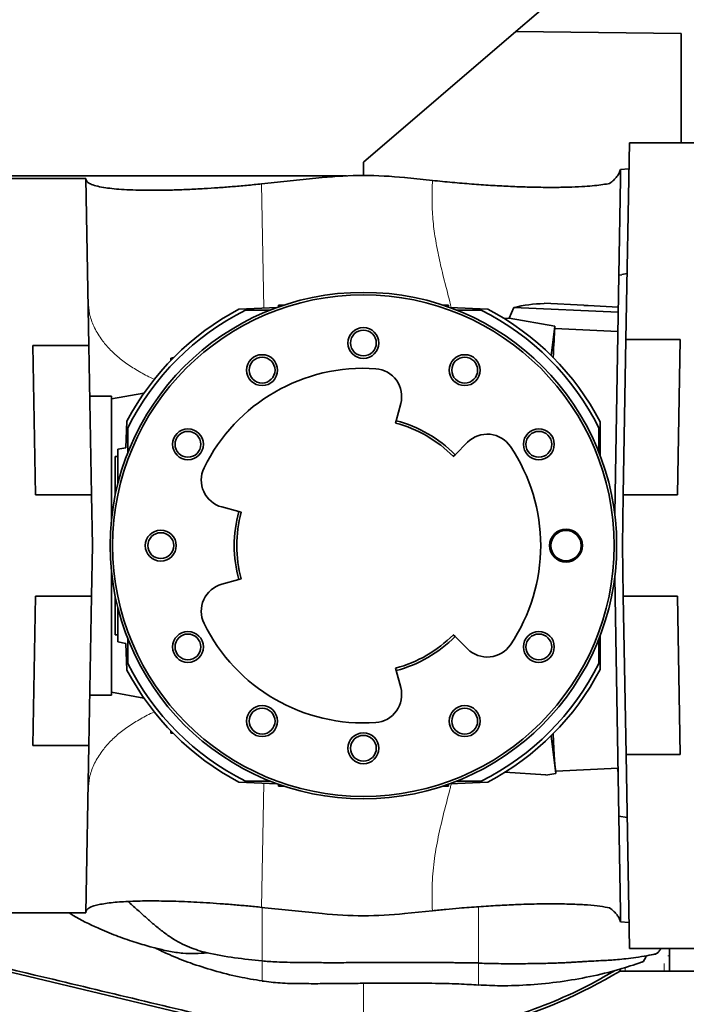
# Model space of a CAD drawing. Header units: millimetres. Extents: x 0 to 11920, y 0 to 8400.
# Tile 4 of 58: x 2617 to 2880, y 1274 to 1663. Entities that reach past the tile are written whole.
import ezdxf

# ---------------------------------------------------------------- set-up
doc = ezdxf.new("R2010")
doc.units = ezdxf.units.MM
doc.header["$LTSCALE"] = 20

msp = doc.modelspace()

# ---------------------------------------------------------------- linework, layer by layer
at = {"color": 7, "linetype": 'Continuous', "lineweight": 35}
for p, q in [((2812.89, 1658.5), (2878.21, 1714.51)), ((2812.89, 1658.5), (2752.71, 1606.89)), ((2812.89, 1658.5), (2878.21, 1657.72)), ((2878.21, 1657.72), (2878.21, 1614.51)), ((2856.38, 1536.84), (2857.73, 1614.51)), ((2898.21, 1614.51), (2857.73, 1614.51)), ((2752.71, 1606.89), (2752.71, 1601.65)), ((2857.55, 1604.26), (2854.2, 1604.05)), ((2854.2, 1604.05), (2854.23, 1600.16)), ((2746.09, 1601.51), (2592.32, 1601.51)), ((2606.71, 1600.51), (2643.18, 1600.51)), ((2643.18, 1600.51), (2644.33, 1534.47)), ((2736.41, 1600.81), (2712.52, 1598.33)), ((2779.96, 1599.67), (2769, 1600.81)), ((2854.23, 1600.16), (2853.57, 1562.27)), ((2856.83, 1562.92), (2854.71, 1562.54)), ((2851.93, 1468), (2853.57, 1562.27)), ((2853.57, 1562.27), (2854.71, 1562.47)), ((2854.71, 1562.47), (2854.71, 1562.54)), ((2824.04, 1551.24), (2824.03, 1551.07)), ((2839.71, 1550.42), (2824.04, 1551.24)), ((2718.62, 1549.53), (2703.56, 1548.87)), ((2715.95, 1548.51), (2706.16, 1548.51)), ((2719.14, 1550.51), (2719.2, 1549.73)), ((2719.74, 1549.95), (2719.14, 1550.51)), ((2721.48, 1550.51), (2719.14, 1550.51)), ((2786.27, 1550.51), (2783.93, 1550.51)), ((2785.67, 1549.95), (2786.27, 1550.51)), ((2786.27, 1550.51), (2786.22, 1549.73)), ((2801.85, 1548.87), (2786.79, 1549.53)), ((2799.26, 1548.51), (2789.46, 1548.51)), ((2812.09, 1549.53), (2810.26, 1545.25)), ((2812.09, 1549.53), (2853.32, 1547.63)), ((2839.71, 1550.37), (2839.71, 1550.42)), ((2808.39, 1545.12), (2810.26, 1545.25)), ((2810.26, 1545.25), (2828.28, 1542.16)), ((2826.79, 1530.63), (2828.28, 1542.16)), ((2828.28, 1542.16), (2828.26, 1541.19)), ((2828.26, 1541.19), (2853.18, 1540.08)), ((2856.38, 1536.84), (2855.31, 1475.51)), ((2856.38, 1536.84), (2877.78, 1536.84)), ((2877.78, 1536.84), (2876.71, 1475.51)), ((2644.33, 1534.47), (2622.18, 1534.47)), ((2623.21, 1475.51), (2622.18, 1534.47)), ((2645.36, 1475.51), (2644.33, 1534.47)), ((2676.71, 1529.51), (2676.69, 1528.67)), ((2677.73, 1529.73), (2676.71, 1529.51)), ((2677.16, 1529.15), (2676.71, 1529.51)), ((2653.21, 1514.51), (2644.68, 1514.51)), ((2666.05, 1515.69), (2653.21, 1513.43)), ((2653.21, 1514.51), (2653.21, 1465.5)), ((2767.46, 1511.57), (2765.69, 1504.83)), ((2659.35, 1504.66), (2658.89, 1494.1)), ((2765.43, 1503.87), (2765.69, 1504.83)), ((2659.71, 1502.06), (2659.71, 1492.27)), ((2845.71, 1492.27), (2845.71, 1502.06)), ((2846.21, 1504.38), (2846.21, 1490.98)), ((2655.71, 1493.54), (2658.89, 1494.1)), ((2655.71, 1489.72), (2655.71, 1493.54)), ((2788.93, 1491.42), (2793.88, 1496.32)), ((2655.71, 1490.71), (2654.71, 1490.71)), ((2654.71, 1475.41), (2654.71, 1490.71)), ((2655.71, 1479.82), (2655.71, 1489.72)), ((2788.93, 1491.42), (2788.22, 1490.71)), ((2623.21, 1475.51), (2645.36, 1475.51)), ((2645.36, 1475.51), (2645.71, 1455.51)), ((2854.96, 1455.51), (2855.31, 1475.51)), ((2876.71, 1475.51), (2855.31, 1475.51)), ((2703.5, 1468.93), (2696.78, 1470.77)), ((2703.5, 1468.93), (2704.47, 1468.67)), ((2645.71, 1455.51), (2645.36, 1435.51)), ((2855.31, 1435.51), (2854.96, 1455.51)), ((2653.21, 1445.53), (2653.21, 1396.51)), ((2704.47, 1442.36), (2703.5, 1442.09)), ((2853.57, 1348.68), (2851.93, 1443.03)), ((2696.78, 1440.26), (2703.5, 1442.09)), ((2622.18, 1376.56), (2623.21, 1435.51)), ((2645.36, 1435.51), (2623.21, 1435.51)), ((2645.36, 1435.51), (2644.33, 1376.56)), ((2654.71, 1420.31), (2654.71, 1435.61)), ((2855.31, 1435.51), (2876.71, 1435.51)), ((2855.31, 1435.51), (2856.4, 1372.99)), ((2876.71, 1435.51), (2877.8, 1372.99)), ((2655.71, 1421.31), (2655.71, 1431.2)), ((2655.71, 1420.31), (2654.71, 1420.31)), ((2655.71, 1417.48), (2655.71, 1421.31)), ((2788.22, 1420.32), (2788.93, 1419.61)), ((2793.88, 1414.71), (2788.93, 1419.61)), ((2846.21, 1420.05), (2846.21, 1406.65)), ((2658.89, 1416.92), (2655.71, 1417.48)), ((2658.89, 1416.92), (2659.35, 1406.37)), ((2659.71, 1418.76), (2659.71, 1408.96)), ((2845.71, 1408.96), (2845.71, 1418.76)), ((2765.69, 1406.19), (2765.43, 1407.16)), ((2765.69, 1406.19), (2767.46, 1399.46)), ((2644.68, 1396.51), (2653.21, 1396.51)), ((2653.21, 1397.6), (2666.05, 1395.34)), ((2676.69, 1382.36), (2676.71, 1381.51)), ((2677.16, 1381.88), (2676.71, 1381.51)), ((2677.73, 1381.3), (2676.71, 1381.51)), ((2826.79, 1380.4), (2828.71, 1365.51)), ((2622.18, 1376.56), (2644.33, 1376.56)), ((2644.33, 1376.56), (2643.18, 1310.51)), ((2857.73, 1296.51), (2856.4, 1372.99)), ((2877.8, 1372.99), (2856.4, 1372.99)), ((2824.7, 1364.97), (2808.61, 1366.04)), ((2824.71, 1364.85), (2824.7, 1364.97)), ((2824.71, 1364.85), (2828.71, 1365.51)), ((2828.71, 1366.41), (2853.24, 1367.7)), ((2828.71, 1365.51), (2828.71, 1366.55)), ((2703.56, 1362.16), (2718.62, 1361.5)), ((2706.16, 1362.51), (2715.95, 1362.51)), ((2719.14, 1360.51), (2719.2, 1361.3)), ((2719.74, 1361.07), (2719.14, 1360.51)), ((2785.67, 1361.07), (2786.27, 1360.51)), ((2786.27, 1360.51), (2786.22, 1361.3)), ((2786.79, 1361.5), (2801.85, 1362.16)), ((2789.46, 1362.51), (2799.26, 1362.51)), ((2719.14, 1360.51), (2721.48, 1360.51)), ((2783.93, 1360.51), (2786.27, 1360.51)), ((2853.57, 1348.68), (2856.83, 1348.11)), ((2853.57, 1348.68), (2854.23, 1310.87)), ((2401.46, 1337.78), (2707.12, 1264.74)), ((2606.71, 1310.51), (2643.18, 1310.51)), ((2712.52, 1312.7), (2736.41, 1310.22)), ((2769, 1310.22), (2779.96, 1311.36)), ((2854.23, 1310.87), (2854.2, 1306.97)), ((2854.2, 1306.97), (2857.55, 1306.77)), ((2898.21, 1296.51), (2857.73, 1296.51)), ((2873.53, 1296.51), (2873.53, 1293.51)), ((2799.35, 1290.62), (2798.14, 1290.63)), ((2873.53, 1293.51), (2873.53, 1287.51)), ((2854.04, 1288.32), (2854.04, 1287.51)), ((2856.09, 1287.51), (2854.04, 1287.51)), ((2871.48, 1287.51), (2856.09, 1287.51)), ((2871.48, 1287.51), (2873.53, 1287.51)), ((2892.33, 1287.51), (2873.53, 1287.51))]:
    msp.add_line(p, q, dxfattribs=at)
at = {"color": 8, "linetype": 'Continuous', "lineweight": 18}
for p, q in [((2712.52, 1598.33), (2713.38, 1549.3)), ((2852.94, 1367.68), (2853.29, 1364.79)), ((2713.38, 1361.73), (2712.52, 1312.7)), ((2712.71, 1292.29), (2712.71, 1291.53)), ((2872.96, 1293.51), (2873.53, 1293.51)), ((2856.09, 1288.98), (2856.09, 1287.51)), ((2871.48, 1287.51), (2871.48, 1290.51))]:
    msp.add_line(p, q, dxfattribs=at)
at = {"color": 7, "linetype": 'Continuous', "lineweight": 35, "flags": 128}
msp.add_lwpolyline([(2853.35, 1549.65), (2841.48, 1550.28), (2839.71, 1550.37)], dxfattribs=at)
at = {"color": 7, "linetype": 'Continuous', "lineweight": 35}
for centre, radius in [((2752.71, 1455.51), 100), ((2752.71, 1455.51), 99), ((2752.71, 1535.51), 6.1), ((2752.71, 1535.51), 5.1), ((2712.71, 1524.8), 6.1), ((2712.71, 1524.8), 5.1), ((2792.71, 1524.8), 6.1), ((2792.71, 1524.8), 5.1), ((2683.43, 1495.51), 6.1), ((2683.43, 1495.51), 5.1), ((2821.99, 1495.51), 6.1), ((2821.99, 1495.51), 5.1), ((2832.71, 1455.51), 6.5), ((2672.71, 1455.51), 6.1), ((2672.71, 1455.51), 5.1), ((2832.71, 1455.51), 6), ((2683.43, 1415.51), 6.1), ((2683.43, 1415.51), 5.1), ((2821.99, 1415.51), 6.1), ((2821.99, 1415.51), 5.1), ((2712.71, 1386.23), 6.1), ((2792.71, 1386.23), 6.1), ((2712.71, 1386.23), 5.1), ((2792.71, 1386.23), 5.1), ((2752.71, 1375.51), 6.1), ((2752.71, 1375.51), 5.1)]:
    msp.add_circle(centre, radius, dxfattribs=at)
for centre, radius, start, end in [((2752.71, 1455.51), 105.5, 117.7639, 152.2361), ((2752.71, 1455.51), 104, 116.5902, 153.4098), ((2752.71, 1455.51), 104, 26.5902, 63.4098), ((2752.71, 1455.51), 105.5, 27.5935, 62.2361), ((2752.71, 1455.51), 70, 86, 154), ((2756.82, 1514.37), 11, 345.2549, 86), ((2752.71, 1455.51), 51, 44.7451, 75.2549), ((2752.71, 1455.51), 50, 44.7451, 75.2549), ((2801.62, 1488.51), 11, 34, 134.7451), ((2752.71, 1455.51), 70, 326, 34), ((2699.68, 1481.38), 11, 154, 254.7451), ((2752.71, 1455.51), 51, 164.7451, 195.2549), ((2752.71, 1455.51), 50, 164.7451, 195.2549), ((2699.68, 1429.65), 11, 105.2549, 206), ((2752.71, 1455.51), 70, 206, 274), ((2752.71, 1455.51), 50, 284.7451, 315.2549), ((2752.71, 1455.51), 51, 284.7451, 315.2549), ((2801.62, 1422.52), 11, 225.2549, 326), ((2752.71, 1455.51), 104, 206.5902, 243.4098), ((2752.71, 1455.51), 104, 296.5902, 333.4098), ((2752.71, 1455.51), 105.5, 207.7639, 242.2361), ((2752.71, 1455.51), 105.5, 297.7639, 332.4065), ((2756.82, 1396.66), 11, 274, 14.7451), ((2752.71, 1455.51), 196.15, 270, 301.1055)]:
    msp.add_arc(centre, radius, start, end, dxfattribs=at)
for centre, major_axis, ratio, start_param, end_param in [((2752.71, 1442.84), (0, 158.81), 0.996813, 6.180051, 6.38632), ((2825.77, 1455.53), (-0.87, 95.55), 0.776272, 0.011719, 0.173811), ((2828.82, 1455.51), (0, 89.09), 0.022693, 0.277976, 0.586501), ((2828.82, 1455.51), (0, 89.09), 0.022693, 2.555092, 3.086634), ((2752.71, 1468.18), (0, 158.81), 0.996813, 3.038458, 3.244727)]:
    msp.add_ellipse(centre, major_axis=major_axis, ratio=ratio, start_param=start_param, end_param=end_param, dxfattribs=at)
for points, knots in [([(2849.94, 1598.54), (2850.5, 1598.98), (2851.62, 1599.86), (2852.86, 1601.23), (2853.78, 1602.63), (2854.06, 1603.58), (2854.2, 1604.05)], [0, 0, 0, 0, 0.246778, 0.494778, 0.746691, 1, 1, 1, 1]), ([(2643.18, 1600.11), (2643.27, 1599.78), (2643.45, 1599.14), (2644.79, 1598.28), (2646.97, 1597.52), (2649.88, 1596.92), (2653.31, 1596.46), (2657.12, 1596.13), (2661.56, 1595.9), (2666.46, 1595.79), (2671.72, 1595.79), (2677.28, 1595.9), (2683.33, 1596.11), (2689.36, 1596.42), (2695.24, 1596.81), (2700.83, 1597.23), (2706.61, 1597.73), (2710.55, 1598.13), (2712.52, 1598.33)], [0, 0, 0, 0, 0.073575, 0.147844, 0.224337, 0.301614, 0.364792, 0.428439, 0.493643, 0.559422, 0.618895, 0.678871, 0.73969, 0.80172, 0.850597, 0.899948, 0.949704, 1, 1, 1, 1]), ([(2779.96, 1599.67), (2782.58, 1599.41), (2787.82, 1598.89), (2795.51, 1598.25), (2802.94, 1597.74), (2810.01, 1597.35), (2816.67, 1597.1), (2823.14, 1596.95), (2829.32, 1596.93), (2835.1, 1597.05), (2839.99, 1597.28), (2844.03, 1597.62), (2847.35, 1598.02), (2849.08, 1598.37), (2849.94, 1598.54)], [0, 0, 0, 0, 0.0820888, 0.1644661, 0.2465918, 0.3283556, 0.4103563, 0.4921784, 0.5834005, 0.6748505, 0.7660982, 0.8440286, 0.9220862, 1, 1, 1, 1]), ([(2707.38, 1265.84), (2681.63, 1271.99), (2636.84, 1282.68), (2573.01, 1297.9), (2515.89, 1311.5), (2471.47, 1322.06), (2439.74, 1329.62), (2420.69, 1334.15), (2408.01, 1337.16), (2401.68, 1338.66)], [0, 0, 0, 0, 0.2526274, 0.4394393, 0.6262675, 0.8131256, 0.8754234, 0.9377205, 1, 1, 1, 1]), ([(2712.52, 1312.7), (2710.69, 1312.88), (2707.01, 1313.25), (2701.52, 1313.74), (2696.07, 1314.16), (2690.78, 1314.51), (2685.72, 1314.8), (2680.9, 1315.01), (2676.27, 1315.15), (2671.8, 1315.23), (2667.52, 1315.24), (2663.47, 1315.18), (2659.73, 1315.04), (2656.22, 1314.83), (2653, 1314.53), (2650.14, 1314.14), (2647.72, 1313.67), (2645.44, 1313.02), (2643.6, 1312.14), (2643.32, 1311.33), (2643.18, 1310.92)], [0, 0, 0, 0, 0.046627, 0.0936175, 0.1417178, 0.1901829, 0.2369484, 0.2840129, 0.3315135, 0.3795927, 0.4300105, 0.4807222, 0.5323082, 0.5841758, 0.6409072, 0.6979806, 0.7560936, 0.8145518, 0.9065941, 1, 1, 1, 1]), ([(2691.02, 1294.69), (2688.68, 1295.36), (2685.01, 1296.4), (2680.38, 1298.59), (2676.81, 1300.69), (2673.33, 1303.19), (2669.95, 1305.96), (2666.62, 1308.89), (2663.27, 1311.93), (2660.96, 1313.98), (2659.78, 1315.03)], [0, 0, 0, 0, 0.198409, 0.310593, 0.423661, 0.539286, 0.655862, 0.768033, 0.880897, 1, 1, 1, 1]), ([(2849.94, 1312.49), (2848.74, 1312.72), (2846.34, 1313.18), (2841.39, 1313.66), (2835.57, 1313.97), (2828.83, 1314.11), (2821.27, 1314.06), (2813.52, 1313.83), (2805.81, 1313.46), (2798.35, 1312.99), (2791.46, 1312.45), (2785.31, 1311.9), (2781.74, 1311.54), (2779.96, 1311.36)], [0, 0, 0, 0, 0.1058568, 0.2120698, 0.3179662, 0.4241749, 0.5307091, 0.6368196, 0.7205902, 0.8045997, 0.8883257, 0.9441638, 1, 1, 1, 1]), ([(2636.57, 1310.51), (2637.11, 1310.17), (2640.67, 1307.84), (2646.9, 1304.9), (2654.92, 1301.51), (2661.87, 1299.1), (2667.18, 1297.53), (2670.86, 1296.56), (2673.29, 1295.95), (2674.95, 1295.57), (2675.86, 1295.36)], [0, 0, 0, 0, 0.044618, 0.298864, 0.483908, 0.661832, 0.821153, 0.878339, 0.933062, 1, 1, 1, 1]), ([(2854.2, 1306.97), (2854.07, 1307.44), (2853.8, 1308.37), (2852.89, 1309.75), (2851.66, 1311.13), (2850.52, 1312.04), (2849.94, 1312.49)], [0, 0, 0, 0, 0.246673, 0.494673, 0.746678, 1, 1, 1, 1]), ([(2670.45, 1296.67), (2672.33, 1295.76), (2676.9, 1293.57), (2684.62, 1290.56), (2693.81, 1287.59), (2703.26, 1285.18), (2709.69, 1284.14), (2712.71, 1283.65)], [0, 0, 0, 0, 0.139975, 0.340672, 0.557973, 0.792115, 1, 1, 1, 1]), ([(2691.02, 1294.69), (2689.42, 1294.6), (2686.22, 1294.41), (2681.12, 1294.42), (2677.73, 1295.08), (2675.88, 1295.44)], [0, 0, 0, 0, 0.3099438, 0.6238639, 1, 1, 1, 1]), ([(2712.71, 1291.53), (2709.09, 1291.91), (2701.85, 1292.65), (2694.63, 1294.01), (2691.02, 1294.69)], [0, 0, 0, 0, 0.49896, 1, 1, 1, 1]), ([(2870.2, 1296.51), (2870.15, 1296.42), (2869.87, 1295.82), (2869.28, 1295.08), (2868.45, 1294.41), (2867.87, 1294.14), (2867.57, 1294.2), (2867.56, 1294.21)], [0, 0, 0, 0, 0.061119, 0.377094, 0.679478, 0.99077, 1, 1, 1, 1]), ([(2790.2, 1290.83), (2789.56, 1290.84), (2787.26, 1290.88), (2782.96, 1290.91), (2777.05, 1290.93), (2770.34, 1290.93), (2763.05, 1290.91), (2755.45, 1290.88), (2747.86, 1290.86), (2740.56, 1290.85), (2733.85, 1290.86), (2727.93, 1290.9), (2722.93, 1290.98), (2718.85, 1291.11), (2715.55, 1291.29), (2713.6, 1291.46), (2712.71, 1291.53)], [0, 0, 0, 0, 0.024847, 0.089263, 0.166012, 0.253411, 0.348577, 0.447832, 0.547097, 0.642295, 0.729747, 0.806573, 0.871087, 0.923201, 0.964793, 1, 1, 1, 1]), ([(2789.8, 1290.84), (2791.37, 1290.81), (2794.16, 1290.76), (2796.93, 1290.74), (2798.14, 1290.73)], [0, 0, 0, 0, 0.565386, 1, 1, 1, 1]), ([(2798.14, 1290.65), (2800.09, 1290.59), (2804.8, 1290.45), (2811.92, 1290.43), (2819.1, 1290.47), (2824.62, 1290.56), (2828.7, 1290.69), (2831.48, 1290.81), (2833.63, 1290.92), (2835.17, 1291.01), (2836.31, 1291.08), (2837.49, 1291.16), (2839.02, 1291.25), (2841.14, 1291.37), (2843.99, 1291.52), (2847.03, 1291.68), (2850.14, 1291.86), (2853.14, 1292.08), (2856.58, 1292.41), (2860.49, 1292.91), (2864.37, 1293.52), (2866.9, 1294.06), (2868.01, 1294.3)], [0, 0, 0, 0, 0.082283, 0.19865, 0.301711, 0.389108, 0.437229, 0.476635, 0.507075, 0.528353, 0.541676, 0.555213, 0.578594, 0.606779, 0.64591, 0.698217, 0.73485, 0.777292, 0.826394, 0.883232, 0.949154, 1, 1, 1, 1]), ([(2798.14, 1282.09), (2801.02, 1281.94), (2807.87, 1281.59), (2818.68, 1282.03), (2830.49, 1283.21), (2842.16, 1285.25), (2852.88, 1287.81), (2859.55, 1290.04), (2862.51, 1291.02)], [0, 0, 0, 0, 0.130421, 0.310788, 0.491698, 0.673087, 0.854884, 1, 1, 1, 1]), ([(2862.5, 1291.04), (2862.57, 1291.03), (2863, 1291.01), (2863.69, 1291.84), (2864.16, 1293.05), (2864.36, 1293.57)], [0, 0, 0, 0, 0.09714, 0.619088, 1, 1, 1, 1]), ([(2852.12, 1287.82), (2849.01, 1286.01), (2841.16, 1281.46), (2827.94, 1275.37), (2814.56, 1270.41), (2802.95, 1267), (2791.56, 1264.27), (2778.24, 1261.99), (2764.67, 1260.69), (2756.13, 1260.55), (2752.71, 1260.5)], [0, 0, 0, 0, 0.103439, 0.260697, 0.417955, 0.513282, 0.608609, 0.754588, 0.901467, 1, 1, 1, 1]), ([(2712.71, 1283.6), (2715.07, 1283.31), (2720.03, 1282.7), (2727.39, 1282.58), (2734.68, 1282.55), (2741.46, 1282.61), (2746.78, 1282.66), (2750.82, 1282.7), (2754.06, 1282.72), (2758, 1282.75), (2762.75, 1282.77), (2768.16, 1282.78), (2773.91, 1282.77), (2779.68, 1282.72), (2785.13, 1282.63), (2790.07, 1282.48), (2794.34, 1282.25), (2796.94, 1282.09), (2798.14, 1282.01)], [0, 0, 0, 0, 0.083878, 0.175905, 0.258347, 0.339292, 0.413585, 0.444801, 0.480928, 0.527243, 0.583183, 0.647347, 0.717189, 0.784803, 0.849973, 0.908529, 0.957867, 1, 1, 1, 1])]:
    msp.add_open_spline(points, degree=3, knots=knots, dxfattribs=at)
at = {"color": 8, "linetype": 'Continuous', "lineweight": 18}
for points, knots in [([(2787.43, 1549.5), (2787.24, 1550.25), (2786.23, 1554.25), (2784.49, 1560.78), (2782.52, 1569.12), (2781.05, 1576.76), (2780.04, 1584.4), (2779.75, 1592.05), (2779.89, 1597.13), (2779.96, 1599.67)], [0, 0, 0, 0, 0.045625, 0.24177, 0.395258, 0.54776, 0.699142, 0.849661, 1, 1, 1, 1]), ([(2670.33, 1521.15), (2670.26, 1521.18), (2668.25, 1521.98), (2664.72, 1523.89), (2659.84, 1526.85), (2655.6, 1530.1), (2651.99, 1533.55), (2648.74, 1537.53), (2646.15, 1542.01), (2644.41, 1546.92), (2644.15, 1550.2), (2644.03, 1551.8)], [0, 0, 0, 0, 0.003891, 0.119775, 0.235659, 0.350935, 0.465014, 0.577344, 0.723495, 0.864643, 1, 1, 1, 1]), ([(2670.32, 1389.87), (2670.26, 1389.85), (2668.25, 1389.04), (2664.72, 1387.14), (2659.84, 1384.18), (2655.6, 1380.93), (2651.99, 1377.48), (2648.74, 1373.5), (2646.15, 1369.02), (2644.41, 1364.11), (2644.15, 1360.83), (2644.03, 1359.23)], [0, 0, 0, 0, 0.0037588, 0.119658, 0.2355571, 0.3508484, 0.4649429, 0.5772881, 0.7234578, 0.864625, 1, 1, 1, 1]), ([(2779.96, 1311.36), (2779.87, 1314.59), (2779.67, 1321.07), (2780.46, 1330.82), (2782.2, 1340.54), (2784.48, 1350.25), (2786.36, 1357.23), (2787.3, 1361.01), (2787.43, 1361.53)], [0, 0, 0, 0, 0.191347, 0.383285, 0.576914, 0.772203, 0.96838, 1, 1, 1, 1]), ([(2712.71, 1312.95), (2712.71, 1311.76), (2712.71, 1309.23), (2712.71, 1305.01), (2712.71, 1300.81), (2712.71, 1297.09), (2712.71, 1294.13), (2712.71, 1292.98), (2712.71, 1292.43)], [0, 0, 0, 0, 0.1524743, 0.3240144, 0.4959011, 0.6677491, 0.8393712, 1, 1, 1, 1]), ([(2798.14, 1290.88), (2798.14, 1290.92), (2798.14, 1291.06), (2798.14, 1292.51), (2798.14, 1295.06), (2798.14, 1298.51), (2798.14, 1302.51), (2798.14, 1306.75), (2798.14, 1310.38), (2798.14, 1312.27), (2798.14, 1312.95)], [0, 0, 0, 0, 0.0642587, 0.2066618, 0.3493067, 0.4920965, 0.6346553, 0.7771292, 0.9196995, 1, 1, 1, 1]), ([(2712.71, 1292.43), (2712.71, 1292.4), (2712.71, 1292.35), (2712.71, 1292.3), (2712.71, 1292.29)], [0, 0, 0, 0, 0.637809, 1, 1, 1, 1]), ([(2712.71, 1283.65), (2712.71, 1283.65), (2712.71, 1283.62), (2712.71, 1284.05), (2712.71, 1284.9), (2712.71, 1286.13), (2712.71, 1287.69), (2712.71, 1289.5), (2712.71, 1290.85), (2712.71, 1291.53)], [0, 0, 0, 0, 0.078307, 0.232095, 0.385725, 0.539217, 0.692627, 0.846107, 1, 1, 1, 1]), ([(2798.14, 1290.34), (2798.14, 1289.75), (2798.14, 1288.46), (2798.14, 1286.65), (2798.14, 1284.99), (2798.14, 1283.65), (2798.14, 1282.68), (2798.14, 1282.1), (2798.14, 1282.06), (2798.14, 1282.04)], [0, 0, 0, 0, 0.128265, 0.277353, 0.426408, 0.575532, 0.724795, 0.874206, 1, 1, 1, 1]), ([(2752.71, 1260.5), (2752.71, 1261.39), (2752.71, 1263.17), (2752.71, 1265.85), (2752.71, 1268.53), (2752.71, 1271.2), (2752.71, 1275.48), (2752.71, 1279.23), (2752.71, 1282.35), (2752.71, 1282.71)], [0, 0, 0, 0, 0.1299585, 0.2572415, 0.3818181, 0.5036643, 0.6227627, 0.9558904, 1, 1, 1, 1])]:
    msp.add_open_spline(points, degree=3, knots=knots, dxfattribs=at)

doc.saveas('drawing.dxf')
